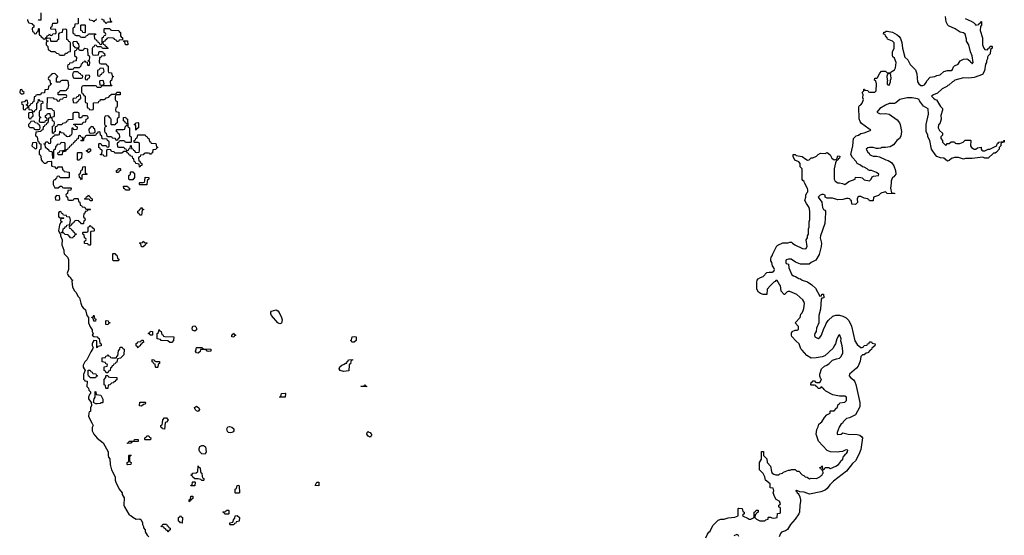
# Model space of a CAD drawing. Header units: inches. Extents: x 2672634 to 2765808, y 830487 to 941952.
# Tile 7 of 31: x 2676034 to 2687151, y 868729 to 874553. Entities that reach past the tile are written whole.
import ezdxf

# ---------------------------------------------------------------- set-up
doc = ezdxf.new("R2010")
doc.units = ezdxf.units.IN
doc.header["$MEASUREMENT"] = 0
for name, color, linetype in [('C6876', 7, 'Continuous'), ('C6877', 7, 'Continuous'), ('C6886', 7, 'Continuous'), ('C6887', 7, 'Continuous')]:
    doc.layers.add(name, color=color, linetype=linetype)

msp = doc.modelspace()

# ---------------------------------------------------------------- linework, layer by layer
at = {"layer": 'C6876', "color": 6}
for points in [[(2676847, 870000), (2676862, 869970), (2676853, 869947), (2676851, 869910), (2676870, 869872), (2676910, 869825), (2676975, 869775), (2677032, 869672), (2677032, 869630), (2677038, 869610), (2677051, 869591), (2677056, 869530), (2677071, 869470), (2677111, 869391), (2677111, 869350), (2677118, 869330), (2677158, 869250), (2677191, 869210), (2677192, 869190), (2677212, 869152), (2677211, 869070), (2677218, 869050), (2677270, 868962), (2677290, 868954), (2677310, 868932), (2677350, 868912), (2677390, 868914), (2677404, 868904), (2677422, 868870), (2677422, 868850), (2677432, 868830), (2677433, 868813), (2677452, 868792), (2677452, 868770), (2677472, 868730), (2677494, 868710)], [(2677678, 870000), (2677670, 869928), (2677646, 869930), (2677642, 869942), (2677626, 869950), (2677626, 869970), (2677642, 869978), (2677645, 870000)], [(2680000, 869850), (2679990, 869838), (2679969, 869849), (2679955, 869870), (2679958, 869890), (2679970, 869902), (2679975, 869895), (2679990, 869891), (2680000, 869878)]]:
    msp.add_lwpolyline(points, dxfattribs=at)
for points in [[(2678410, 869885), (2678390, 869889), (2678381, 869901), (2678374, 869930), (2678385, 869955), (2678403, 869957), (2678430, 869951), (2678451, 869931), (2678451, 869910), (2678443, 869897), (2678430, 869889)], [(2677450, 869806), (2677446, 869810), (2677446, 869830), (2677462, 869838), (2677470, 869854), (2677492, 869852), (2677498, 869838), (2677514, 869830), (2677510, 869806)], [(2677250, 869766), (2677248, 869770), (2677262, 869778), (2677270, 869794), (2677326, 869794), (2677330, 869812), (2677373, 869813), (2677373, 869787), (2677310, 869786), (2677298, 869782), (2677290, 869768)], [(2678130, 869646), (2678090, 869649), (2678069, 869670), (2678062, 869690), (2678062, 869710), (2678069, 869731), (2678090, 869745), (2678110, 869745), (2678131, 869730), (2678138, 869670)], [(2677250, 869526), (2677246, 869530), (2677246, 869550), (2677262, 869558), (2677266, 869570), (2677266, 869630), (2677270, 869634), (2677290, 869634), (2677292, 869630), (2677278, 869622), (2677274, 869610), (2677274, 869570), (2677278, 869558), (2677294, 869550), (2677290, 869528)], [(2678090, 869348), (2678078, 869358), (2678050, 869366), (2678010, 869366), (2678002, 869382), (2677990, 869386), (2677982, 869402), (2677968, 869410), (2677982, 869418), (2677988, 869432), (2678027, 869433), (2678046, 869450), (2678050, 869514), (2678058, 869498), (2678072, 869490), (2678074, 869450), (2678078, 869438), (2678092, 869432), (2678093, 869393), (2678098, 869378), (2678112, 869370), (2678114, 869350), (2678110, 869348)], [(2678010, 869288), (2677968, 869288), (2677970, 869294), (2677982, 869298), (2677986, 869330), (2677990, 869334), (2678010, 869334), (2678014, 869330)], [(2678470, 869206), (2678466, 869210), (2678468, 869250), (2678482, 869258), (2678488, 869290), (2678493, 869293), (2678510, 869294), (2678513, 869287), (2678514, 869210), (2678510, 869206)], [(2679410, 869289), (2679369, 869290), (2679390, 869331), (2679411, 869330)], [(2677950, 869108), (2677946, 869110), (2677948, 869130), (2677962, 869138), (2677968, 869170), (2677990, 869172), (2677990, 869146), (2677978, 869142), (2677974, 869130), (2677958, 869122)], [(2677870, 868866), (2677848, 868868), (2677842, 868882), (2677826, 868890), (2677826, 868930), (2677842, 868938), (2677850, 868954), (2677858, 868938), (2677872, 868930)], [(2678350, 868966), (2678342, 868982), (2678326, 868990), (2678330, 868994), (2678362, 868998), (2678370, 869014), (2678390, 869014), (2678394, 869010), (2678394, 868970), (2678390, 868968)], [(2678410, 868846), (2678406, 868850), (2678406, 868870), (2678442, 868878), (2678450, 868914), (2678462, 868918), (2678466, 868950), (2678490, 868952), (2678514, 868930), (2678512, 868888), (2678478, 868882), (2678473, 868867), (2678458, 868862), (2678450, 868846)], [(2677710, 868766), (2677702, 868782), (2677690, 868786), (2677682, 868802), (2677666, 868810), (2677662, 868822), (2677628, 868830), (2677642, 868838), (2677650, 868854), (2677690, 868854), (2677698, 868838), (2677710, 868834), (2677718, 868818), (2677734, 868810), (2677734, 868790), (2677718, 868782)]]:
    msp.add_lwpolyline(points, close=True, dxfattribs=at)
at = {"layer": 'C6877', "color": 6}
for points in [[(2676274, 874630), (2676273, 874547), (2676248, 874548), (2676250, 874554)], [(2676124, 874556), (2676124, 874544), (2676138, 874518), (2676172, 874512), (2676178, 874498), (2676194, 874490), (2676194, 874470), (2676178, 874462), (2676174, 874450), (2676178, 874418), (2676193, 874413), (2676198, 874398), (2676210, 874394), (2676222, 874398), (2676227, 874413), (2676242, 874418), (2676246, 874450), (2676253, 874453), (2676254, 874390), (2676258, 874378), (2676272, 874372), (2676278, 874358), (2676294, 874350), (2676298, 874338), (2676310, 874334), (2676322, 874338), (2676326, 874350), (2676342, 874358), (2676346, 874370), (2676362, 874378), (2676370, 874394), (2676378, 874378), (2676390, 874374), (2676402, 874378), (2676410, 874394), (2676442, 874398), (2676446, 874410), (2676442, 874442), (2676387, 874447), (2676386, 874470), (2676402, 874478), (2676410, 874514), (2676450, 874514), (2676462, 874518), (2676466, 874530), (2676462, 874562)], [(2676694, 874570), (2676694, 874510), (2676690, 874506), (2676658, 874502), (2676654, 874470), (2676638, 874462), (2676634, 874450), (2676634, 874410), (2676638, 874398), (2676652, 874392), (2676658, 874378), (2676670, 874374), (2676710, 874374), (2676718, 874358), (2676730, 874354), (2676770, 874354), (2676782, 874358), (2676787, 874373), (2676802, 874378), (2676810, 874394), (2676890, 874394), (2676893, 874387), (2676878, 874382), (2676874, 874370), (2676878, 874338), (2676893, 874333), (2676898, 874318), (2676913, 874313), (2676918, 874298), (2676933, 874293), (2676938, 874278), (2676950, 874274), (2676962, 874278), (2676966, 874290), (2676966, 874350), (2676982, 874358), (2676987, 874373), (2677002, 874378), (2677006, 874390), (2677002, 874402), (2676986, 874410), (2676986, 874450), (2676990, 874454), (2677050, 874454), (2677058, 874438), (2677070, 874434), (2677152, 874432), (2677158, 874418), (2677174, 874410), (2677174, 874370), (2677178, 874358), (2677194, 874350), (2677194, 874326), (2677158, 874322), (2677150, 874306), (2677130, 874306), (2677122, 874322), (2677106, 874330), (2677102, 874342), (2677090, 874346), (2677033, 874347), (2677018, 874342), (2677014, 874330), (2676998, 874322), (2676994, 874310), (2676978, 874302), (2676974, 874290), (2676978, 874278), (2676994, 874270), (2676998, 874258), (2677014, 874250), (2677018, 874238), (2677033, 874233), (2677030, 874226), (2676970, 874226), (2676962, 874242), (2676950, 874246), (2676910, 874246), (2676902, 874262), (2676890, 874266), (2676878, 874262), (2676870, 874246), (2676858, 874242), (2676853, 874227), (2676853, 874173), (2676858, 874158), (2676890, 874152), (2676922, 874158), (2676930, 874194), (2676970, 874194), (2676978, 874178), (2676992, 874172), (2676994, 874146), (2676958, 874142), (2676952, 874128), (2676934, 874126), (2676933, 874073), (2676938, 874058), (2676953, 874053), (2677010, 874054), (2677018, 874038), (2677034, 874030), (2677034, 873970), (2677038, 873958), (2677070, 873954), (2677078, 873918), (2677092, 873910), (2677078, 873902), (2677072, 873868), (2677058, 873862), (2677054, 873850), (2677058, 873818), (2677070, 873814), (2677073, 873807), (2676970, 873806), (2676958, 873802), (2676950, 873786), (2676910, 873786), (2676902, 873802), (2676890, 873806), (2676753, 873807), (2676738, 873802), (2676733, 873787), (2676733, 873733), (2676738, 873718), (2676750, 873714), (2676758, 873698), (2676774, 873690), (2676774, 873630), (2676778, 873618), (2676794, 873610), (2676794, 873570), (2676798, 873558), (2676813, 873553), (2676818, 873538), (2676850, 873534), (2676862, 873538), (2676866, 873550), (2676867, 873613), (2676922, 873618), (2676927, 873633), (2676942, 873638), (2676948, 873652), (2676987, 873653), (2677002, 873658), (2677009, 873671), (2677042, 873678), (2677046, 873690), (2677070, 873712), (2677107, 873713), (2677122, 873718), (2677130, 873734), (2677170, 873734), (2677170, 873706), (2677130, 873706), (2677118, 873702), (2677113, 873687), (2677113, 873653), (2677118, 873638), (2677134, 873630), (2677133, 873573), (2677130, 873566), (2677118, 873562), (2677114, 873530), (2677118, 873518), (2677154, 873510), (2677154, 873450), (2677138, 873442), (2677134, 873430), (2677134, 873390), (2677118, 873382), (2677110, 873366), (2677070, 873366), (2677066, 873370), (2677067, 873427), (2677062, 873442), (2677050, 873446), (2677042, 873462), (2677030, 873466), (2676998, 873462), (2676993, 873447), (2676993, 873373), (2676998, 873358), (2677014, 873350), (2676998, 873342), (2676993, 873327), (2676993, 873293), (2676998, 873278), (2677012, 873272), (2677018, 873238), (2677030, 873234), (2677070, 873234), (2677078, 873218), (2677110, 873214), (2677118, 873198), (2677130, 873194), (2677142, 873198), (2677150, 873214), (2677162, 873218), (2677166, 873230), (2677162, 873262), (2677147, 873267), (2677142, 873282), (2677127, 873287), (2677126, 873310), (2677130, 873314), (2677207, 873313), (2677222, 873318), (2677228, 873352), (2677242, 873358), (2677246, 873370), (2677242, 873382), (2677230, 873386), (2677222, 873402), (2677206, 873410), (2677206, 873450), (2677230, 873454), (2677238, 873438), (2677252, 873430), (2677254, 873350), (2677258, 873338), (2677274, 873330), (2677274, 873250), (2677278, 873238), (2677294, 873230), (2677294, 873170), (2677290, 873166), (2677230, 873166), (2677222, 873182), (2677210, 873186), (2677170, 873186), (2677158, 873182), (2677150, 873166), (2677138, 873162), (2677134, 873150), (2677138, 873118), (2677150, 873114), (2677210, 873114), (2677218, 873098), (2677233, 873093), (2677238, 873078), (2677250, 873074), (2677262, 873078), (2677267, 873093), (2677282, 873098), (2677286, 873130), (2677290, 873134), (2677294, 873130), (2677298, 873098), (2677313, 873093), (2677318, 873078), (2677330, 873074), (2677338, 873058), (2677350, 873054), (2677382, 873058), (2677386, 873070), (2677386, 873150), (2677382, 873162), (2677370, 873166), (2677330, 873166), (2677326, 873170), (2677326, 873190), (2677342, 873198), (2677347, 873213), (2677362, 873218), (2677367, 873253), (2677450, 873254), (2677458, 873238), (2677470, 873234), (2677478, 873218), (2677494, 873210), (2677498, 873178), (2677510, 873174), (2677518, 873158), (2677573, 873153), (2677578, 873118), (2677590, 873114), (2677590, 873106), (2677578, 873102), (2677570, 873086), (2677538, 873082), (2677534, 873050), (2677518, 873042), (2677510, 873026), (2677502, 873042), (2677490, 873046), (2677450, 873046), (2677438, 873042), (2677430, 873026), (2677398, 873022), (2677393, 873007), (2677378, 873002), (2677374, 872990), (2677378, 872958), (2677390, 872954), (2677398, 872938), (2677414, 872930), (2677413, 872907), (2677398, 872902), (2677390, 872886), (2677386, 872890), (2677382, 872922), (2677346, 872930), (2677342, 872942), (2677326, 872950), (2677322, 872982), (2677310, 872986), (2677306, 873006), (2677286, 873010), (2677282, 873022), (2677270, 873026), (2677262, 873042), (2677246, 873050), (2677242, 873062), (2677230, 873066), (2677210, 873066), (2677187, 873047), (2677110, 873046), (2677102, 873062), (2677070, 873066), (2677062, 873082), (2677030, 873086), (2677018, 873082), (2677014, 873070), (2677014, 873010), (2676989, 873009), (2676982, 873022), (2676946, 873026), (2676947, 873033), (2676962, 873038), (2676966, 873070), (2676962, 873082), (2676947, 873087), (2676942, 873102), (2676926, 873110), (2676926, 873150), (2676930, 873154), (2676950, 873154), (2676958, 873138), (2676970, 873134), (2677010, 873134), (2677018, 873118), (2677030, 873114), (2677042, 873118), (2677046, 873130), (2677046, 873170), (2677042, 873182), (2677026, 873190), (2677022, 873202), (2676967, 873207), (2676962, 873242), (2676948, 873248), (2676942, 873282), (2676930, 873286), (2676918, 873282), (2676914, 873270), (2676898, 873262), (2676890, 873246), (2676790, 873246), (2676778, 873242), (2676773, 873227), (2676758, 873222), (2676754, 873190), (2676750, 873186), (2676730, 873186), (2676726, 873190), (2676742, 873198), (2676746, 873210), (2676742, 873222), (2676727, 873227), (2676722, 873242), (2676710, 873246), (2676698, 873242), (2676693, 873207), (2676678, 873202), (2676673, 873187), (2676658, 873182), (2676654, 873170), (2676638, 873162), (2676633, 873147), (2676618, 873142), (2676613, 873127), (2676598, 873122), (2676593, 873107), (2676578, 873102), (2676573, 873087), (2676558, 873082), (2676550, 873066), (2676518, 873062), (2676514, 873030), (2676510, 873026), (2676467, 873027), (2676466, 873050), (2676482, 873058), (2676488, 873072), (2676542, 873078), (2676546, 873090), (2676546, 873150), (2676542, 873162), (2676510, 873166), (2676498, 873162), (2676492, 873148), (2676458, 873142), (2676450, 873126), (2676438, 873122), (2676433, 873087), (2676418, 873082), (2676414, 873070), (2676414, 872990), (2676407, 872987), (2676406, 873050), (2676402, 873062), (2676370, 873066), (2676362, 873082), (2676350, 873086), (2676326, 873110), (2676322, 873142), (2676306, 873150), (2676326, 873154), (2676326, 873166), (2676333, 873173), (2676350, 873174), (2676358, 873158), (2676370, 873154), (2676382, 873158), (2676386, 873170), (2676386, 873210), (2676402, 873218), (2676407, 873233), (2676422, 873238), (2676426, 873254), (2676470, 873254), (2676482, 873258), (2676486, 873290), (2676490, 873294), (2676498, 873278), (2676530, 873274), (2676538, 873258), (2676554, 873250), (2676558, 873238), (2676570, 873234), (2676602, 873238), (2676606, 873250), (2676622, 873258), (2676626, 873270), (2676627, 873333), (2676633, 873333), (2676638, 873318), (2676650, 873314), (2676682, 873318), (2676686, 873330), (2676682, 873342), (2676667, 873347), (2676662, 873362), (2676647, 873367), (2676647, 873373), (2676730, 873374), (2676742, 873378), (2676750, 873394), (2676782, 873398), (2676786, 873430), (2676802, 873438), (2676806, 873450), (2676802, 873462), (2676790, 873466), (2676750, 873466), (2676738, 873462), (2676730, 873446), (2676710, 873446), (2676706, 873450), (2676706, 873490), (2676702, 873502), (2676690, 873506), (2676650, 873506), (2676638, 873502), (2676634, 873490), (2676633, 873427), (2676578, 873422), (2676573, 873407), (2676558, 873402), (2676554, 873390), (2676518, 873382), (2676510, 873366), (2676470, 873366), (2676458, 873362), (2676453, 873347), (2676438, 873342), (2676434, 873330), (2676434, 873290), (2676418, 873282), (2676414, 873266), (2676406, 873270), (2676406, 873350), (2676422, 873358), (2676426, 873390), (2676422, 873402), (2676406, 873410), (2676402, 873442), (2676390, 873446), (2676358, 873442), (2676353, 873387), (2676338, 873382), (2676333, 873367), (2676318, 873362), (2676310, 873346), (2676298, 873342), (2676294, 873310), (2676278, 873302), (2676274, 873290), (2676218, 873282), (2676214, 873250), (2676218, 873238), (2676232, 873230), (2676238, 873178), (2676250, 873174), (2676254, 873154), (2676274, 873150), (2676274, 873090), (2676258, 873082), (2676253, 873067), (2676253, 873033), (2676265, 873025), (2676272, 873010), (2676278, 872970), (2676290, 872952), (2676310, 872934), (2676330, 872934), (2676342, 872938), (2676350, 872952), (2676390, 872954), (2676394, 872950), (2676394, 872910), (2676398, 872898), (2676430, 872892), (2676438, 872878), (2676450, 872874), (2676462, 872878), (2676469, 872891), (2676510, 872892), (2676514, 872890), (2676518, 872858), (2676530, 872854), (2676538, 872838), (2676594, 872830), (2676594, 872770), (2676590, 872766), (2676490, 872766), (2676482, 872782), (2676470, 872786), (2676458, 872782), (2676450, 872766), (2676430, 872746), (2676418, 872742), (2676413, 872727), (2676412, 872690), (2676430, 872654), (2676467, 872653), (2676490, 872674), (2676510, 872674), (2676518, 872658), (2676530, 872654), (2676610, 872654), (2676614, 872650), (2676613, 872627), (2676578, 872622), (2676574, 872590), (2676558, 872582), (2676554, 872570), (2676558, 872558), (2676574, 872550), (2676578, 872518), (2676590, 872514), (2676630, 872514), (2676642, 872518), (2676650, 872534), (2676690, 872534), (2676694, 872530), (2676698, 872498), (2676713, 872493), (2676718, 872458), (2676730, 872454), (2676738, 872438), (2676770, 872434), (2676778, 872418), (2676790, 872414), (2676830, 872414), (2676834, 872410), (2676830, 872406), (2676798, 872402), (2676794, 872390), (2676774, 872386), (2676770, 872366), (2676758, 872362), (2676754, 872330), (2676758, 872318), (2676771, 872311), (2676774, 872290), (2676758, 872282), (2676754, 872250), (2676750, 872246), (2676730, 872246), (2676722, 872262), (2676706, 872270), (2676702, 872282), (2676670, 872286), (2676658, 872282), (2676650, 872266), (2676638, 872262), (2676630, 872246), (2676618, 872242), (2676610, 872226), (2676598, 872222), (2676594, 872210), (2676598, 872198), (2676610, 872194), (2676618, 872178), (2676630, 872174), (2676638, 872158), (2676650, 872154), (2676658, 872138), (2676674, 872130), (2676658, 872122), (2676650, 872106), (2676638, 872102), (2676630, 872086), (2676606, 872090), (2676602, 872102), (2676586, 872110), (2676582, 872122), (2676548, 872128), (2676530, 872146), (2676506, 872146), (2676507, 872153), (2676522, 872158), (2676526, 872190), (2676540, 872200), (2676550, 872214), (2676562, 872218), (2676567, 872233), (2676602, 872238), (2676608, 872290), (2676602, 872322), (2676568, 872328), (2676562, 872342), (2676527, 872347), (2676522, 872362), (2676507, 872367), (2676502, 872382), (2676490, 872386), (2676478, 872382), (2676474, 872370), (2676474, 872330), (2676478, 872318), (2676490, 872314), (2676530, 872314), (2676534, 872310), (2676530, 872306), (2676498, 872302), (2676494, 872290), (2676498, 872278), (2676514, 872270), (2676498, 872262), (2676484, 872236), (2676474, 872170), (2676490, 872134), (2676494, 872134), (2676494, 872110), (2676513, 872067), (2676511, 872010), (2676531, 871950), (2676531, 871930), (2676538, 871910), (2676572, 871870), (2676584, 871844), (2676585, 871730), (2676571, 871690), (2676578, 871670), (2676590, 871652), (2676604, 871644), (2676618, 871618), (2676634, 871610), (2676622, 871598), (2676631, 871530), (2676651, 871490), (2676671, 871470), (2676690, 871432), (2676711, 871411), (2676723, 871350), (2676736, 871316), (2676750, 871298), (2676776, 871276), (2676791, 871211), (2676812, 871190), (2676811, 871130), (2676830, 871082), (2676854, 871050), (2676854, 871030), (2676862, 871010), (2676854, 870990), (2676873, 870973), (2676910, 870972), (2676918, 870958), (2676933, 870953), (2676938, 870898), (2676954, 870890), (2676954, 870870), (2676918, 870862), (2676910, 870846), (2676906, 870850), (2676906, 870926), (2676870, 870928), (2676858, 870910), (2676852, 870890), (2676853, 870873), (2676862, 870850), (2676860, 870840), (2676837, 870803), (2676792, 870710), (2676771, 870690), (2676751, 870650), (2676752, 870630), (2676774, 870590), (2676764, 870576), (2676753, 870547), (2676753, 870493), (2676765, 870485), (2676770, 870474), (2676794, 870470), (2676792, 870410), (2676812, 870390), (2676814, 870370), (2676834, 870350), (2676832, 870330), (2676822, 870318), (2676811, 870290), (2676811, 870271), (2676842, 870230), (2676844, 870196), (2676832, 870170), (2676832, 870128), (2676818, 870122), (2676813, 870107), (2676812, 870070), (2676847, 870000)], [(2676898, 874562), (2676893, 874547), (2676878, 874542), (2676870, 874526), (2676862, 874542), (2676827, 874547), (2676822, 874562)], [(2677053, 874573), (2677058, 874538), (2677070, 874534), (2677070, 874526), (2677030, 874526), (2677018, 874522), (2677010, 874506), (2677002, 874522), (2676988, 874528), (2676986, 874546), (2676966, 874550), (2676962, 874562)], [(2677645, 870000), (2677650, 870034), (2677670, 870054), (2677690, 870054), (2677712, 870030), (2677690, 870006), (2677678, 870002), (2677678, 870000)]]:
    msp.add_lwpolyline(points, dxfattribs=at)
for points in [[(2676770, 874406), (2676747, 874407), (2676742, 874422), (2676726, 874430), (2676726, 874490), (2676730, 874494), (2676770, 874494), (2676774, 874490), (2676774, 874410)], [(2676550, 874446), (2676518, 874442), (2676513, 874407), (2676478, 874402), (2676474, 874390), (2676474, 874330), (2676458, 874322), (2676452, 874308), (2676390, 874306), (2676386, 874310), (2676382, 874342), (2676370, 874346), (2676338, 874342), (2676334, 874330), (2676338, 874318), (2676354, 874310), (2676338, 874302), (2676334, 874290), (2676334, 874270), (2676352, 874252), (2676354, 874214), (2676374, 874210), (2676378, 874198), (2676390, 874194), (2676430, 874194), (2676450, 874174), (2676474, 874170), (2676478, 874158), (2676490, 874154), (2676530, 874154), (2676542, 874158), (2676550, 874174), (2676570, 874174), (2676586, 874190), (2676606, 874194), (2676608, 874212), (2676607, 874287), (2676602, 874302), (2676590, 874306), (2676582, 874322), (2676566, 874330), (2676566, 874430), (2676562, 874442)], [(2676670, 874306), (2676638, 874302), (2676634, 874290), (2676638, 874258), (2676652, 874252), (2676658, 874238), (2676690, 874234), (2676702, 874238), (2676706, 874250), (2676702, 874282), (2676690, 874286), (2676682, 874302)], [(2677250, 874268), (2677228, 874270), (2677222, 874302), (2677210, 874306), (2677206, 874314), (2677250, 874314), (2677254, 874270)], [(2676770, 874226), (2676758, 874222), (2676750, 874206), (2676710, 874206), (2676702, 874222), (2676690, 874226), (2676678, 874222), (2676673, 874207), (2676658, 874202), (2676654, 874190), (2676654, 874150), (2676674, 874130), (2676672, 874090), (2676638, 874082), (2676630, 874066), (2676598, 874062), (2676593, 874047), (2676578, 874042), (2676574, 874030), (2676578, 873998), (2676590, 873994), (2676630, 873994), (2676642, 873998), (2676650, 874012), (2676710, 874014), (2676727, 874033), (2676730, 874054), (2676742, 874058), (2676747, 874073), (2676762, 874078), (2676770, 874092), (2676778, 874078), (2676794, 874074), (2676798, 874038), (2676810, 874034), (2676822, 874038), (2676826, 874070), (2676822, 874082), (2676806, 874086), (2676806, 874090), (2676822, 874098), (2676826, 874130), (2676822, 874142), (2676808, 874148), (2676802, 874222)], [(2676430, 873946), (2676398, 873942), (2676394, 873930), (2676378, 873922), (2676370, 873906), (2676358, 873902), (2676354, 873890), (2676358, 873878), (2676374, 873870), (2676378, 873838), (2676392, 873830), (2676378, 873822), (2676373, 873807), (2676358, 873802), (2676354, 873770), (2676350, 873766), (2676318, 873762), (2676313, 873727), (2676278, 873722), (2676270, 873706), (2676230, 873706), (2676218, 873702), (2676213, 873687), (2676198, 873682), (2676193, 873627), (2676178, 873622), (2676173, 873607), (2676158, 873602), (2676153, 873587), (2676138, 873582), (2676134, 873570), (2676138, 873538), (2676170, 873534), (2676178, 873518), (2676190, 873514), (2676202, 873518), (2676210, 873534), (2676222, 873538), (2676226, 873550), (2676226, 873610), (2676242, 873618), (2676247, 873653), (2676253, 873653), (2676258, 873638), (2676293, 873633), (2676294, 873610), (2676278, 873602), (2676274, 873590), (2676274, 873530), (2676258, 873522), (2676254, 873510), (2676254, 873470), (2676258, 873458), (2676274, 873450), (2676258, 873442), (2676254, 873410), (2676258, 873398), (2676270, 873394), (2676310, 873394), (2676322, 873398), (2676327, 873413), (2676342, 873418), (2676346, 873430), (2676342, 873442), (2676326, 873450), (2676326, 873470), (2676342, 873478), (2676347, 873493), (2676373, 873493), (2676378, 873458), (2676390, 873454), (2676422, 873458), (2676426, 873470), (2676426, 873510), (2676422, 873522), (2676407, 873527), (2676402, 873542), (2676390, 873546), (2676350, 873546), (2676346, 873550), (2676347, 873673), (2676412, 873672), (2676418, 873658), (2676450, 873654), (2676458, 873638), (2676470, 873634), (2676482, 873638), (2676490, 873654), (2676522, 873658), (2676530, 873674), (2676562, 873678), (2676566, 873690), (2676562, 873702), (2676550, 873706), (2676470, 873706), (2676468, 873730), (2676482, 873738), (2676490, 873754), (2676550, 873754), (2676562, 873758), (2676570, 873774), (2676582, 873778), (2676588, 873810), (2676582, 873862), (2676570, 873866), (2676510, 873866), (2676498, 873862), (2676490, 873846), (2676449, 873849), (2676448, 873892), (2676466, 873910)], [(2676690, 873966), (2676650, 873966), (2676638, 873962), (2676632, 873930), (2676638, 873898), (2676653, 873893), (2676730, 873894), (2676742, 873898), (2676746, 873910), (2676742, 873922), (2676727, 873927), (2676722, 873942), (2676710, 873946)], [(2676950, 874006), (2676938, 874002), (2676933, 873987), (2676918, 873982), (2676914, 873970), (2676914, 873930), (2676918, 873918), (2676930, 873914), (2676942, 873918), (2676947, 873933), (2676962, 873938), (2676967, 873953), (2676982, 873958), (2676986, 873970), (2676982, 874002)], [(2676810, 873926), (2676778, 873922), (2676774, 873890), (2676778, 873878), (2676790, 873874), (2676802, 873878), (2676807, 873893), (2676822, 873898), (2676826, 873910), (2676822, 873922)], [(2676970, 873866), (2676938, 873862), (2676934, 873850), (2676938, 873818), (2676970, 873814), (2676982, 873818), (2676986, 873830), (2676982, 873862)], [(2676050, 873766), (2676038, 873762), (2676034, 873730), (2676050, 873714), (2676070, 873714), (2676082, 873718), (2676086, 873730), (2676067, 873747), (2676062, 873762)], [(2676110, 873646), (2676098, 873642), (2676090, 873626), (2676058, 873622), (2676054, 873610), (2676058, 873598), (2676074, 873590), (2676074, 873550), (2676078, 873538), (2676090, 873534), (2676102, 873538), (2676107, 873553), (2676122, 873558), (2676126, 873570), (2676122, 873582), (2676106, 873590), (2676122, 873598), (2676126, 873610), (2676122, 873642)], [(2676710, 873706), (2676698, 873702), (2676693, 873687), (2676678, 873682), (2676673, 873667), (2676638, 873662), (2676634, 873650), (2676638, 873618), (2676670, 873614), (2676682, 873618), (2676687, 873633), (2676702, 873638), (2676707, 873653), (2676722, 873658), (2676726, 873670), (2676722, 873702)], [(2676170, 873506), (2676138, 873502), (2676134, 873490), (2676134, 873450), (2676150, 873434), (2676162, 873438), (2676167, 873453), (2676182, 873458), (2676186, 873470), (2676182, 873502)], [(2676190, 873406), (2676158, 873402), (2676153, 873387), (2676134, 873370), (2676134, 873350), (2676150, 873334), (2676190, 873334), (2676198, 873318), (2676210, 873314), (2676250, 873314), (2676262, 873318), (2676266, 873330), (2676262, 873362), (2676247, 873367), (2676242, 873382), (2676207, 873387), (2676202, 873402)], [(2677350, 873306), (2677346, 873310), (2677346, 873350), (2677342, 873362), (2677326, 873370), (2677342, 873378), (2677346, 873390), (2677370, 873392), (2677374, 873390), (2677374, 873330), (2677358, 873322)], [(2676850, 873346), (2676838, 873342), (2676834, 873330), (2676818, 873322), (2676814, 873310), (2676818, 873278), (2676833, 873273), (2676870, 873274), (2676882, 873278), (2676886, 873290), (2676882, 873322), (2676870, 873326), (2676862, 873342)], [(2676210, 873166), (2676178, 873162), (2676172, 873130), (2676210, 873094), (2676222, 873098), (2676226, 873110), (2676226, 873150), (2676222, 873162)], [(2676690, 872966), (2676686, 872970), (2676686, 873050), (2676690, 873054), (2676730, 873054), (2676734, 873050), (2676732, 872988), (2676718, 872982), (2676710, 872966)], [(2676810, 873046), (2676802, 873062), (2676786, 873070), (2676802, 873078), (2676810, 873094), (2676830, 873094), (2676834, 873090), (2676832, 873068), (2676818, 873062)], [(2676730, 872746), (2676722, 872762), (2676708, 872770), (2676706, 872810), (2676722, 872818), (2676728, 872852), (2676742, 872858), (2676747, 872893), (2676770, 872894), (2676774, 872890), (2676774, 872830), (2676778, 872818), (2676794, 872810), (2676790, 872806), (2676750, 872806), (2676738, 872802), (2676734, 872790), (2676734, 872750)], [(2677130, 872826), (2677126, 872830), (2677126, 872850), (2677142, 872858), (2677150, 872874), (2677170, 872874), (2677174, 872870), (2677174, 872850), (2677158, 872842), (2677150, 872826)], [(2677270, 872746), (2677266, 872750), (2677268, 872792), (2677286, 872810), (2677286, 872830), (2677290, 872834), (2677313, 872833), (2677331, 872811), (2677331, 872769), (2677310, 872746)], [(2677390, 872686), (2677386, 872690), (2677386, 872710), (2677390, 872714), (2677430, 872714), (2677442, 872718), (2677447, 872733), (2677450, 872774), (2677494, 872770), (2677494, 872750), (2677478, 872742), (2677474, 872730), (2677470, 872686)], [(2677270, 872626), (2677227, 872627), (2677222, 872642), (2677208, 872648), (2677207, 872673), (2677253, 872673), (2677258, 872658), (2677274, 872650), (2677274, 872630)], [(2676450, 872566), (2676434, 872550), (2676438, 872518), (2676470, 872514), (2676482, 872518), (2676486, 872530), (2676482, 872562)], [(2676830, 872506), (2676822, 872522), (2676810, 872526), (2676770, 872526), (2676766, 872530), (2676782, 872538), (2676790, 872554), (2676802, 872558), (2676810, 872574), (2676818, 872558), (2676830, 872554), (2676838, 872538), (2676854, 872530), (2676854, 872510), (2676850, 872508)], [(2677390, 872346), (2677382, 872362), (2677368, 872370), (2677368, 872392), (2677382, 872398), (2677390, 872414), (2677402, 872418), (2677410, 872434), (2677418, 872418), (2677434, 872410), (2677418, 872402), (2677410, 872346)], [(2676810, 872006), (2676802, 872022), (2676770, 872026), (2676766, 872030), (2676766, 872050), (2676782, 872058), (2676786, 872070), (2676782, 872082), (2676766, 872090), (2676762, 872122), (2676746, 872130), (2676746, 872150), (2676750, 872154), (2676790, 872154), (2676802, 872158), (2676806, 872170), (2676806, 872210), (2676822, 872218), (2676830, 872232), (2676838, 872218), (2676854, 872210), (2676858, 872198), (2676874, 872190), (2676874, 872170), (2676870, 872166), (2676838, 872162), (2676834, 872150), (2676834, 872010), (2676830, 872006)], [(2677410, 871986), (2677402, 872022), (2677388, 872030), (2677390, 872034), (2677422, 872038), (2677430, 872052), (2677438, 872038), (2677470, 872034), (2677474, 872030), (2677458, 872022), (2677450, 872006), (2677438, 872002), (2677430, 871986)], [(2677090, 871828), (2677086, 871850), (2677086, 871910), (2677090, 871914), (2677110, 871914), (2677118, 871898), (2677130, 871894), (2677138, 871858), (2677152, 871850), (2677150, 871828)], [(2678970, 871118), (2678950, 871129), (2678877, 871210), (2678869, 871230), (2678869, 871250), (2678879, 871261), (2678930, 871276), (2678950, 871265), (2678965, 871245), (2678991, 871190), (2678996, 871164), (2678990, 871126)], [(2676890, 871146), (2676870, 871148), (2676862, 871182), (2676848, 871188), (2676850, 871194), (2676862, 871198), (2676870, 871214), (2676878, 871178), (2676892, 871172)], [(2677030, 871106), (2677006, 871110), (2677006, 871150), (2677010, 871154), (2677033, 871153), (2677038, 871138), (2677052, 871132), (2677050, 871126), (2677038, 871122)], [(2677730, 870908), (2677707, 870927), (2677630, 870929), (2677622, 870942), (2677587, 870947), (2677586, 871010), (2677602, 871018), (2677610, 871054), (2677618, 871038), (2677631, 871031), (2677638, 870998), (2677650, 870994), (2677658, 870978), (2677673, 870973), (2677774, 870970), (2677772, 870930), (2677750, 870908)], [(2678010, 871035), (2677986, 871046), (2677982, 871070), (2677989, 871091), (2678010, 871094), (2678024, 871084), (2678032, 871070), (2678030, 871049)], [(2677370, 870848), (2677362, 870862), (2677348, 870868), (2677350, 870894), (2677362, 870898), (2677370, 870914), (2677402, 870918), (2677410, 870934), (2677430, 870934), (2677433, 870907), (2677418, 870902), (2677414, 870890), (2677398, 870882), (2677394, 870870), (2677378, 870862)], [(2677530, 870988), (2677508, 870988), (2677502, 871002), (2677490, 871006), (2677490, 871014), (2677502, 871018), (2677510, 871034), (2677532, 871030), (2677534, 870990)], [(2678450, 870968), (2678428, 870970), (2678428, 870992), (2678442, 870998), (2678450, 871012), (2678458, 870998), (2678474, 870990), (2678458, 870982)], [(2679810, 870909), (2679786, 870910), (2679782, 870922), (2679768, 870930), (2679782, 870938), (2679788, 870972), (2679810, 870974), (2679832, 870970), (2679834, 870930)], [(2677010, 870566), (2677002, 870582), (2676988, 870590), (2676987, 870633), (2677022, 870638), (2677026, 870650), (2677022, 870662), (2677007, 870667), (2677002, 870682), (2676967, 870687), (2676967, 870733), (2677002, 870738), (2677007, 870753), (2677022, 870758), (2677030, 870772), (2677038, 870758), (2677053, 870753), (2677058, 870738), (2677073, 870733), (2677126, 870734), (2677130, 870754), (2677142, 870758), (2677148, 870812), (2677166, 870830), (2677167, 870853), (2677190, 870854), (2677198, 870838), (2677214, 870830), (2677210, 870766), (2677174, 870730), (2677138, 870722), (2677130, 870686), (2677118, 870682), (2677113, 870667), (2677098, 870662), (2677090, 870646), (2677078, 870642), (2677070, 870626), (2677058, 870622), (2677054, 870590), (2677038, 870582), (2677030, 870566)], [(2678170, 870806), (2678149, 870809), (2678142, 870822), (2678127, 870827), (2678074, 870826), (2678070, 870806), (2678050, 870788), (2678030, 870789), (2678018, 870810), (2678028, 870830), (2678030, 870852), (2678088, 870852), (2678094, 870850), (2678098, 870838), (2678110, 870834), (2678192, 870830), (2678191, 870809)], [(2677570, 870626), (2677566, 870630), (2677562, 870662), (2677547, 870667), (2677542, 870682), (2677528, 870688), (2677530, 870714), (2677551, 870711), (2677558, 870698), (2677570, 870694), (2677613, 870693), (2677612, 870670), (2677598, 870662), (2677594, 870630), (2677590, 870626)], [(2679690, 870581), (2679651, 870589), (2679643, 870610), (2679649, 870631), (2679670, 870651), (2679698, 870662), (2679714, 870674), (2679726, 870674), (2679730, 870694), (2679742, 870698), (2679746, 870710), (2679790, 870714), (2679790, 870706), (2679778, 870702), (2679772, 870688), (2679770, 870666), (2679758, 870662), (2679754, 870650), (2679750, 870588)], [(2676890, 870506), (2676830, 870508), (2676822, 870522), (2676810, 870526), (2676806, 870550), (2676807, 870593), (2676830, 870594), (2676838, 870578), (2676854, 870570), (2676858, 870558), (2676892, 870552), (2676898, 870538), (2676910, 870534), (2676910, 870526), (2676898, 870522)], [(2677010, 870386), (2677006, 870390), (2677002, 870422), (2676986, 870430), (2676988, 870490), (2677006, 870510), (2677006, 870530), (2677010, 870534), (2677030, 870534), (2677038, 870518), (2677050, 870514), (2677131, 870511), (2677130, 870486), (2677118, 870482), (2677110, 870466), (2677098, 870462), (2677094, 870450), (2677070, 870448), (2677051, 870429), (2677034, 870426), (2677030, 870386)], [(2679950, 870406), (2679886, 870410), (2679890, 870414), (2679922, 870418), (2679930, 870432), (2679938, 870418), (2679950, 870414)], [(2676910, 870214), (2676895, 870215), (2676866, 870230), (2676874, 870270), (2676888, 870290), (2676887, 870353), (2676894, 870350), (2676898, 870318), (2676952, 870312), (2676973, 870267), (2676974, 870230), (2676970, 870226), (2676950, 870226), (2676942, 870218)], [(2679030, 870289), (2678968, 870290), (2678982, 870298), (2678990, 870331), (2679030, 870334), (2679034, 870330)], [(2677410, 870189), (2677388, 870190), (2677389, 870231), (2677450, 870234), (2677454, 870230), (2677451, 870209), (2677433, 870207)], [(2678050, 870129), (2678030, 870134), (2678014, 870150), (2678009, 870171), (2678030, 870186), (2678058, 870170), (2678065, 870150)]]:
    msp.add_lwpolyline(points, close=True, dxfattribs=at)
at = {"layer": 'C6886', "color": 6}
for points in [[(2683780, 868700), (2683800, 868740), (2683815, 868765), (2683830, 868774), (2683861, 868839), (2683919, 868901), (2683950, 868912), (2683990, 868912), (2684035, 868925), (2684110, 868932), (2684146, 868950), (2684146, 869030), (2684150, 869034), (2684193, 869033), (2684198, 868998), (2684214, 868990), (2684214, 868970), (2684198, 868962), (2684194, 868950), (2684260, 868920), (2684270, 868911), (2684290, 868911), (2684326, 868930), (2684326, 868990), (2684342, 868998), (2684348, 869012), (2684372, 869012), (2684374, 868990), (2684358, 868982), (2684350, 868966), (2684338, 868962), (2684334, 868930), (2684352, 868910), (2684390, 868891), (2684447, 868893), (2684458, 868902), (2684486, 868910), (2684486, 868930), (2684490, 868934), (2684510, 868934), (2684525, 868925), (2684550, 868921), (2684586, 868930), (2684590, 868974), (2684622, 868978), (2684626, 868990), (2684626, 869030), (2684622, 869042), (2684607, 869047), (2684606, 869070), (2684622, 869078), (2684626, 869090), (2684618, 869098), (2684615, 869110), (2684575, 869135), (2684559, 869159), (2684542, 869210), (2684548, 869230), (2684542, 869262), (2684507, 869267), (2684508, 869310), (2684455, 869350), (2684448, 869390), (2684430, 869426), (2684389, 869470), (2684386, 869550), (2684408, 869590), (2684410, 869674), (2684434, 869674), (2684434, 869630), (2684471, 869591), (2684472, 869550), (2684511, 869511), (2684521, 869450), (2684530, 869432), (2684550, 869418), (2684570, 869412), (2684607, 869413), (2684616, 869424), (2684646, 869430), (2684658, 869442), (2684715, 869465), (2684734, 869466), (2684750, 869474), (2684790, 869474), (2684810, 869454), (2684830, 869454), (2684870, 869412), (2684886, 869406), (2684902, 869390), (2684926, 869386), (2684950, 869367), (2684970, 869374), (2685030, 869372), (2685068, 869390), (2685078, 869402), (2685095, 869410), (2685098, 869422), (2685106, 869430), (2685102, 869462), (2685087, 869467), (2685082, 869482), (2685068, 869488), (2685070, 869494), (2685082, 869498), (2685090, 869514), (2685094, 869510), (2685098, 869478), (2685110, 869474), (2685122, 869478), (2685130, 869494), (2685170, 869494), (2685182, 869482), (2685190, 869482), (2685248, 869510), (2685278, 869530), (2685298, 869550), (2685306, 869570), (2685328, 869590), (2685336, 869624), (2685350, 869634), (2685355, 869645), (2685370, 869652), (2685382, 869670), (2685386, 869690), (2685370, 869693), (2685354, 869690), (2685326, 869674), (2685290, 869673), (2685270, 869668), (2685190, 869673), (2685150, 869688), (2685053, 869793), (2685028, 869870), (2685036, 869924), (2685050, 869954), (2685056, 869984), (2685076, 870000)], [(2685327, 870000), (2685324, 869996), (2685310, 869988), (2685287, 869950), (2685263, 869890), (2685265, 869870), (2685270, 869867), (2685310, 869872), (2685330, 869885), (2685390, 869871), (2685490, 869868), (2685521, 869861), (2685543, 869843), (2685551, 869830), (2685530, 869698), (2685510, 869642), (2685470, 869572), (2685439, 869541), (2685370, 869452), (2685221, 869339), (2685180, 869300), (2685150, 869256), (2685130, 869237), (2685080, 869220), (2684950, 869195), (2684890, 869215), (2684841, 869221), (2684810, 869235), (2684804, 869236), (2684794, 869230), (2684806, 869226), (2684812, 869210), (2684823, 869203), (2684831, 869191), (2684844, 869164), (2684851, 869131), (2684851, 869110), (2684841, 869070), (2684837, 868990), (2684830, 868970), (2684789, 868910), (2684737, 868850), (2684704, 868796), (2684680, 868780), (2684637, 868763), (2684625, 868750), (2684609, 868711)], [(2680000, 869878), (2680006, 869870), (2680005, 869855), (2680000, 869850)], [(2684155, 868715), (2684146, 868730), (2684130, 868738), (2684098, 868722)]]:
    msp.add_lwpolyline(points, dxfattribs=at)
at = {"layer": 'C6887', "color": 6}
for points in [[(2685076, 870000), (2685090, 870012), (2685120, 870060), (2685149, 870091), (2685186, 870110), (2685186, 870130), (2685190, 870134), (2685230, 870134), (2685255, 870165), (2685266, 870170), (2685275, 870205), (2685286, 870210), (2685295, 870225), (2685350, 870231), (2685369, 870250), (2685369, 870290), (2685350, 870301), (2685290, 870302), (2685216, 870316), (2685138, 870358), (2685117, 870377), (2685110, 870388), (2685094, 870394), (2685090, 870406), (2685078, 870402), (2685072, 870388), (2685050, 870388), (2685042, 870402), (2685026, 870410), (2685022, 870422), (2685010, 870426), (2684970, 870426), (2684966, 870430), (2684970, 870454), (2684982, 870458), (2684986, 870470), (2684993, 870473), (2685010, 870474), (2685018, 870458), (2685030, 870454), (2685070, 870454), (2685086, 870490), (2685078, 870498), (2685068, 870528), (2685068, 870550), (2685089, 870610), (2685121, 870639), (2685148, 870650), (2685175, 870670), (2685213, 870707), (2685256, 870724), (2685290, 870731), (2685309, 870750), (2685328, 870790), (2685329, 870811), (2685322, 870870), (2685306, 870926), (2685309, 870950), (2685293, 870990), (2685290, 870994), (2685282, 870990), (2685259, 870950), (2685247, 870890), (2685230, 870868), (2685218, 870842), (2685124, 870756), (2685095, 870745), (2685028, 870732), (2684969, 870729), (2684921, 870761), (2684870, 870822), (2684854, 870834), (2684835, 870890), (2684801, 870921), (2684754, 870975), (2684749, 870990), (2684749, 871011), (2684755, 871030), (2684790, 871048), (2684813, 871047), (2684827, 871053), (2684827, 871087), (2684789, 871130), (2684846, 871190), (2684855, 871225), (2684870, 871242), (2684882, 871270), (2684888, 871292), (2684894, 871346), (2684889, 871370), (2684878, 871390), (2684809, 871450), (2684730, 871483), (2684710, 871484), (2684701, 871479), (2684670, 871448), (2684666, 871450), (2684630, 871486), (2684626, 871550), (2684615, 871555), (2684587, 871607), (2684570, 871608), (2684564, 871596), (2684550, 871589), (2684491, 871530), (2684485, 871515), (2684474, 871510), (2684470, 871449), (2684430, 871448), (2684399, 871459), (2684377, 871477), (2684357, 871510), (2684357, 871590), (2684362, 871610), (2684373, 871627), (2684398, 871642), (2684429, 871651), (2684470, 871698), (2684497, 871703), (2684530, 871702), (2684550, 871711), (2684557, 871730), (2684550, 871749), (2684533, 871773), (2684528, 871810), (2684515, 871830), (2684514, 871850), (2684519, 871870), (2684530, 871885), (2684536, 871910), (2684582, 871998), (2684593, 872007), (2684650, 872032), (2684709, 872031), (2684730, 872041), (2684750, 872042), (2684758, 872030), (2684786, 872010), (2684872, 871970), (2684910, 871966), (2684924, 871990), (2684915, 872065), (2684928, 872090), (2684929, 872110), (2684942, 872130), (2684942, 872190), (2684949, 872210), (2684949, 872271), (2684955, 872295), (2684955, 872390), (2684949, 872430), (2684916, 872476), (2684898, 872510), (2684909, 872550), (2684909, 872570), (2684921, 872599), (2684932, 872610), (2684934, 872630), (2684930, 872648), (2684894, 872710), (2684890, 872726), (2684875, 872735), (2684869, 872749), (2684869, 872869), (2684848, 872890), (2684848, 872930), (2684830, 872948), (2684787, 872967), (2684769, 873009), (2684768, 873030), (2684789, 873031), (2684801, 873021), (2684868, 873008), (2684910, 872976), (2684930, 872967), (2684948, 872972), (2684970, 872994), (2684990, 872994), (2685030, 873012), (2685049, 873031), (2685076, 873044), (2685130, 873042), (2685152, 873052), (2685185, 873025), (2685205, 872990), (2685230, 872972), (2685262, 872978), (2685270, 873014), (2685293, 873013), (2685292, 872988), (2685278, 872982), (2685270, 872966), (2685258, 872962), (2685245, 872935), (2685232, 872870), (2685232, 872750), (2685242, 872730), (2685270, 872712), (2685290, 872712), (2685323, 872703), (2685350, 872691), (2685394, 872725), (2685466, 872750), (2685470, 872774), (2685532, 872772), (2685546, 872766), (2685570, 872745), (2685630, 872732), (2685648, 872750), (2685661, 872779), (2685673, 872787), (2685730, 872794), (2685735, 872810), (2685710, 872828), (2685650, 872849), (2685629, 872849), (2685616, 872856), (2685604, 872870), (2685570, 872889), (2685550, 872893), (2685529, 872910), (2685489, 872929), (2685477, 872950), (2685436, 872996), (2685418, 873030), (2685442, 873130), (2685447, 873213), (2685478, 873242), (2685506, 873250), (2685532, 873268), (2685570, 873276), (2685638, 873302), (2685646, 873310), (2685620, 873320), (2685540, 873380), (2685522, 873402), (2685512, 873432), (2685508, 873570), (2685515, 873585), (2685530, 873592), (2685548, 873610), (2685562, 873650), (2685555, 873670), (2685558, 873710), (2685548, 873730), (2685566, 873750), (2685566, 873770), (2685574, 873770), (2685578, 873758), (2685612, 873752), (2685618, 873738), (2685630, 873734), (2685690, 873734), (2685706, 873750), (2685708, 873830), (2685702, 873862), (2685686, 873870), (2685689, 873891), (2685710, 873892), (2685720, 873900), (2685746, 873950), (2685766, 873970), (2685810, 873972), (2685830, 873954), (2685870, 873954), (2685875, 873965), (2685910, 873986), (2685923, 874010), (2685929, 874070), (2685910, 874118), (2685894, 874134), (2685889, 874150), (2685889, 874191), (2685907, 874233), (2685909, 874290), (2685888, 874310), (2685834, 874334), (2685829, 874350), (2685808, 874370), (2685806, 874386), (2685786, 874390), (2685790, 874412), (2685807, 874413), (2685818, 874422), (2685830, 874425), (2685890, 874411), (2685941, 874381), (2685963, 874363), (2685980, 874340), (2685995, 874295), (2686002, 874230), (2686027, 874130), (2686061, 874101), (2686090, 874047), (2686147, 873987), (2686163, 873943), (2686172, 873850), (2686186, 873830), (2686210, 873811), (2686230, 873808), (2686250, 873818), (2686270, 873842), (2686276, 873864), (2686316, 873904), (2686366, 873910), (2686390, 873923), (2686428, 873930), (2686470, 873968), (2686510, 873979), (2686550, 873980), (2686565, 873990), (2686579, 874021), (2686589, 874031), (2686630, 874051), (2686652, 874088), (2686690, 874108), (2686730, 874111), (2686744, 874104), (2686766, 874086), (2686770, 874074), (2686785, 874065), (2686790, 874054), (2686798, 874070), (2686790, 874146), (2686769, 874190), (2686749, 874270), (2686726, 874310), (2686726, 874334), (2686710, 874388), (2686690, 874404), (2686654, 874414), (2686595, 874450), (2686523, 874483), (2686512, 874492), (2686493, 874530), (2686489, 874590)], [(2686710, 874567), (2686776, 874536), (2686802, 874522), (2686823, 874503), (2686830, 874492), (2686862, 874498), (2686866, 874510), (2686882, 874518), (2686886, 874530), (2686893, 874533), (2686892, 874492), (2686882, 874478), (2686879, 874430), (2686904, 874350), (2686906, 874270), (2686919, 874230), (2686930, 874216), (2686966, 874214), (2686970, 874232), (2686986, 874234), (2686990, 874254), (2687010, 874254), (2687014, 874250), (2687014, 874230), (2686998, 874222), (2686994, 874210), (2686992, 874168), (2686970, 874146), (2686962, 874130), (2686962, 874110), (2686952, 874090), (2686951, 874070), (2686939, 874050), (2686926, 873974), (2686904, 873936), (2686810, 873899), (2686750, 873892), (2686690, 873897), (2686592, 873870), (2686582, 873858), (2686565, 873850), (2686525, 873815), (2686512, 873810), (2686503, 873797), (2686450, 873772), (2686397, 873723), (2686350, 873704), (2686331, 873690), (2686350, 873666), (2686370, 873651), (2686387, 873647), (2686430, 873572), (2686452, 873550), (2686452, 873530), (2686435, 873470), (2686438, 873430), (2686424, 873376), (2686410, 873366), (2686406, 873330), (2686420, 873300), (2686454, 873270), (2686454, 873250), (2686434, 873230), (2686434, 873210), (2686454, 873190), (2686454, 873170), (2686490, 873134), (2686507, 873153), (2686530, 873154), (2686550, 873174), (2686590, 873174), (2686598, 873158), (2686610, 873154), (2686650, 873154), (2686686, 873170), (2686708, 873192), (2686768, 873192), (2686772, 873190), (2686771, 873130), (2686782, 873110), (2686798, 873098), (2686810, 873091), (2686830, 873091), (2686850, 873105), (2686890, 873114), (2686891, 873090), (2686898, 873078), (2686910, 873071), (2686930, 873071), (2686970, 873091), (2686989, 873091), (2687056, 873124), (2687068, 873132), (2687069, 873151), (2687082, 873158), (2687090, 873171), (2687142, 873178), (2687150, 873192), (2687151, 873170), (2687118, 873162), (2687112, 873148), (2687111, 873129), (2687094, 873110), (2687094, 873090), (2687064, 873056), (2687050, 873046), (2687030, 873046), (2686970, 872989), (2686930, 872989), (2686910, 872999), (2686790, 872984), (2686713, 872987), (2686690, 872978), (2686635, 872995), (2686590, 872997), (2686554, 872986), (2686530, 872964), (2686510, 872955), (2686469, 872989), (2686430, 872994), (2686390, 873008), (2686369, 873029), (2686328, 873090), (2686309, 873190), (2686288, 873230), (2686287, 873247), (2686268, 873290), (2686269, 873371), (2686294, 873486), (2686290, 873546), (2686238, 873578), (2686195, 873635), (2686189, 873650), (2686170, 873659), (2686111, 873669), (2686054, 873670), (2685972, 873650), (2685927, 873613), (2685910, 873608), (2685850, 873605), (2685810, 873589), (2685747, 873550), (2685712, 873510), (2685750, 873491), (2685810, 873494), (2685850, 873487), (2685941, 873421), (2685968, 873388), (2685976, 873370), (2685991, 873290), (2685983, 873237), (2685967, 873213), (2685936, 873190), (2685928, 873172), (2685900, 873140), (2685863, 873117), (2685811, 873109), (2685770, 873108), (2685759, 873101), (2685730, 873097), (2685710, 873097), (2685670, 873109), (2685628, 873108), (2685610, 873104), (2685591, 873090), (2685610, 873058), (2685627, 873047), (2685631, 873030), (2685650, 873019), (2685670, 873011), (2685710, 873012), (2685744, 873004), (2685812, 872970), (2685841, 872961), (2685879, 872939), (2685904, 872904), (2685923, 872850), (2685925, 872810), (2685903, 872777), (2685890, 872769), (2685881, 872750), (2685874, 872730), (2685874, 872706), (2685865, 872650), (2685878, 872598), (2685910, 872594), (2685913, 872587), (2685830, 872589), (2685810, 872608), (2685770, 872597), (2685752, 872590), (2685730, 872568), (2685674, 872550), (2685670, 872506), (2685628, 872508), (2685622, 872522), (2685608, 872530), (2685570, 872539), (2685530, 872555), (2685510, 872556), (2685498, 872550), (2685491, 872530), (2685492, 872488), (2685470, 872466), (2685430, 872468), (2685426, 872510), (2685415, 872515), (2685408, 872530), (2685390, 872535), (2685370, 872535), (2685330, 872521), (2685270, 872519), (2685210, 872538), (2685150, 872539), (2685129, 872550), (2685129, 872570), (2685110, 872578), (2685090, 872578), (2685071, 872570), (2685051, 872550), (2685091, 872491), (2685099, 872430), (2685110, 872411), (2685123, 872403), (2685131, 872391), (2685134, 872370), (2685126, 872250), (2685076, 872110), (2685073, 872090), (2685086, 872030), (2685085, 871990), (2685060, 871900), (2685022, 871838), (2684971, 871810), (2684948, 871792), (2684850, 871792), (2684793, 871813), (2684746, 871850), (2684714, 871850), (2684690, 871839), (2684684, 871830), (2684684, 871810), (2684690, 871801), (2684714, 871790), (2684718, 871750), (2684751, 871670), (2684770, 871659), (2684794, 871654), (2684830, 871631), (2684850, 871627), (2684870, 871611), (2684930, 871591), (2684978, 871558), (2685019, 871519), (2685070, 871432), (2685086, 871434), (2685090, 871452), (2685110, 871454), (2685112, 871410), (2685090, 871408), (2685083, 871397), (2685077, 871283), (2685057, 871210), (2685056, 871130), (2685031, 871070), (2685028, 871030), (2685011, 871010), (2685008, 870990), (2685011, 870970), (2685050, 870951), (2685070, 870963), (2685089, 870990), (2685114, 871066), (2685130, 871092), (2685139, 871120), (2685163, 871157), (2685214, 871205), (2685250, 871215), (2685290, 871216), (2685330, 871206), (2685367, 871187), (2685396, 871156), (2685425, 871090), (2685464, 870924), (2685490, 870885), (2685530, 870851), (2685548, 870852), (2685562, 870858), (2685570, 870874), (2685602, 870878), (2685606, 870890), (2685626, 870894), (2685626, 870906), (2685633, 870913), (2685650, 870914), (2685658, 870898), (2685694, 870890), (2685691, 870870), (2685657, 870843), (2685650, 870829), (2685638, 870822), (2685612, 870790), (2685590, 870788), (2685570, 870769), (2685550, 870769), (2685531, 870750), (2685524, 870696), (2685501, 870639), (2685483, 870617), (2685405, 870550), (2685398, 870530), (2685416, 870510), (2685450, 870484), (2685464, 870464), (2685474, 870434), (2685519, 870230), (2685519, 870181), (2685471, 870089), (2685404, 870056), (2685370, 870049), (2685331, 870010), (2685327, 870000)]]:
    msp.add_lwpolyline(points, dxfattribs=at)
msp.add_lwpolyline([(2685850, 873946), (2685838, 873942), (2685826, 873914), (2685830, 873874), (2685834, 873870), (2685827, 873850), (2685827, 873830), (2685830, 873822), (2685850, 873814), (2685866, 873850), (2685866, 873870), (2685874, 873890), (2685870, 873926), (2685862, 873942)], close=True, dxfattribs=at)

doc.saveas('drawing.dxf')
